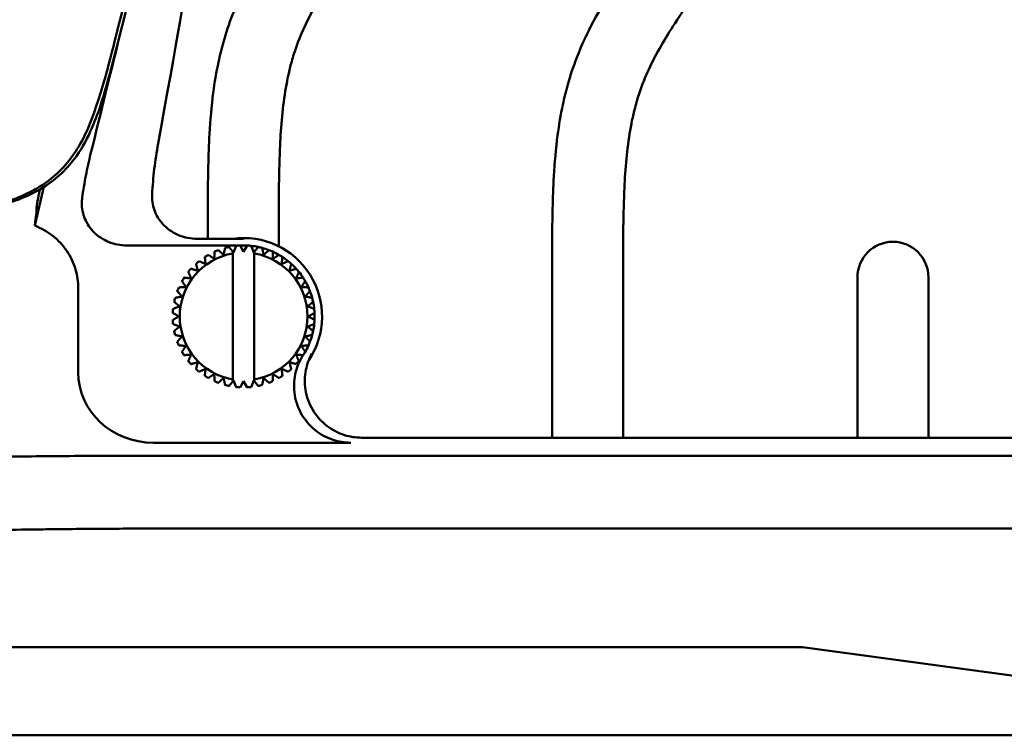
# Model space of a CAD drawing. Header units: millimetres. Extents: x 0 to 4878, y -120 to 1682.
# Tile 211 of 256: x 1444 to 1513, y 946 to 996. Entities that reach past the tile are written whole.
import ezdxf

# ---------------------------------------------------------------- set-up
doc = ezdxf.new("R2010")
doc.units = ezdxf.units.MM
doc.header["$LTSCALE"] = 2
doc.layers.add('Sichtbar (ISO)', color=7, linetype='Continuous', lineweight=50)

msp = doc.modelspace()

# ---------------------------------------------------------------- linework, layer by layer
at = {"layer": 'Sichtbar (ISO)'}
for p, q in [((1445.0372, 981.4138), (1445.6765, 984.1395)), ((1456.4482, 980.485), (1459.737, 980.485)), ((1457.212, 980.485), (1457.212, 981.0513)), ((1462.212, 981.0513), (1462.212, 979.9519)), ((1459.737, 980.0136), (1451.4927, 980.0136)), ((1458.4317, 979.8402), (1458.4316, 979.8402)), ((1459.0236, 979.5182), (1459.2028, 979.985)), ((1459.2028, 979.985), (1459.2027, 979.985)), ((1459.487, 980.0074), (1459.737, 979.5743)), ((1459.737, 979.5743), (1459.987, 980.0074)), ((1459.987, 980.0074), (1459.987, 980.0074)), ((1460.2713, 979.985), (1460.4505, 979.5182)), ((1460.7652, 979.9068), (1460.7651, 979.9068)), ((1457.0041, 979.2006), (1457.004, 979.2006)), ((1457.6927, 979.5766), (1457.6926, 979.5766)), ((1458.9871, 979.5633), (1459.0236, 979.5182)), ((1458.9871, 970.5765), (1458.9871, 979.4507)), ((1460.4505, 979.5182), (1460.487, 979.5633)), ((1460.487, 979.5633), (1460.487, 970.4639)), ((1460.487, 979.5633), (1460.4871, 979.5633)), ((1460.4871, 970.5765), (1460.4871, 979.4507)), ((1461.518, 979.6857), (1461.5179, 979.6857)), ((1462.2269, 979.3496), (1462.2269, 979.3496)), ((1456.3827, 978.7215), (1456.3827, 978.7215)), ((1462.8746, 978.9067), (1462.8745, 978.9067)), ((1455.844, 978.1511), (1455.8439, 978.1511)), ((1463.4449, 978.3679), (1463.4449, 978.3679)), ((1463.924, 977.7466), (1463.924, 977.7466)), ((1481.462, 966.4743), (1481.462, 978.0632)), ((1486.462, 978.0632), (1486.462, 966.4743)), ((1502.962, 966.4743), (1502.962, 977.7701)), ((1507.962, 977.7701), (1507.962, 966.4743)), ((1455.4011, 977.5035), (1455.401, 977.5035)), ((1448.0909, 977.0022), (1448.0909, 971.076)), ((1454.9104, 976.319), (1454.9105, 976.319)), ((1455.065, 976.7945), (1455.0649, 976.7945)), ((1455.3995, 976.423), (1455.3995, 976.423)), ((1454.8439, 976.0417), (1454.8438, 976.0417)), ((1455.2324, 975.7271), (1455.2325, 975.7271)), ((1454.7433, 975.2636), (1454.7432, 975.2636)), ((1454.7656, 975.5479), (1454.7657, 975.5479)), ((1455.1763, 975.0136), (1455.1763, 975.0136)), ((1454.7432, 974.7636), (1454.7433, 974.7636)), ((1454.7657, 974.4793), (1454.7656, 974.4793)), ((1455.2324, 974.3002), (1455.2325, 974.3002)), ((1454.8438, 973.9855), (1454.8439, 973.9855)), ((1454.9105, 973.7082), (1454.9104, 973.7082)), ((1455.3995, 973.6043), (1455.3995, 973.6043)), ((1455.0649, 973.2327), (1455.065, 973.2327)), ((1455.401, 972.5237), (1455.4011, 972.5237)), ((1455.8439, 971.8761), (1455.844, 971.8761)), ((1463.4449, 971.6593), (1463.4449, 971.6593)), ((1456.3827, 971.3057), (1456.3827, 971.3057)), ((1457.004, 970.8266), (1457.0041, 970.8266)), ((1462.8745, 971.1205), (1462.8746, 971.1205)), ((1457.6926, 970.4507), (1457.6927, 970.4506)), ((1458.4316, 970.187), (1458.4317, 970.187)), ((1459.0236, 970.509), (1458.9871, 970.4639)), ((1459.2028, 970.0422), (1459.0236, 970.509)), ((1459.737, 970.4529), (1459.487, 970.0199)), ((1459.987, 970.0199), (1459.737, 970.4529)), ((1460.4505, 970.509), (1460.2713, 970.0422)), ((1460.487, 970.4639), (1460.4505, 970.509)), ((1460.487, 970.4639), (1460.4871, 970.4639)), ((1460.7651, 970.1205), (1460.7652, 970.1204)), ((1461.5179, 970.3415), (1461.518, 970.3415)), ((1462.2269, 970.6776), (1462.2269, 970.6776)), ((1459.2027, 970.0422), (1459.2028, 970.0422)), ((1459.987, 970.0199), (1459.987, 970.0199)), ((1467.2893, 966.1209), (1453.3926, 966.1209)), ((1468.0484, 966.4743), (1535.9871, 966.4743)), ((1536.1106, 965.2043), (1453.7916, 965.2043)), ((1540.2439, 960.0734), (1453.7916, 960.0734)), ((1445.0738, 951.7136), (1437.893, 951.7136)), ((1445.0738, 951.7136), (1453.7916, 951.7136)), ((1499.0942, 951.7136), (1453.7916, 951.7136)), ((1499.0942, 951.7136), (1537.1504, 946.5616)), ((1519.487, 945.5136), (1284.487, 945.5136))]:
    msp.add_line(p, q, dxfattribs=at)
for centre, radius, start, end in [((1459.737, 975.0136), 5.5238, 326.223879, 97.896159), ((1459.737, 975.0136), 5, 101.865977, 105.134014), ((1459.737, 975.0136), 5, 92.865984, 96.134016), ((1459.737, 975.0136), 5, 87.134041, 89.999726), ((1459.737, 975.0136), 5, 83.865984, 87.134016), ((1459.737, 975.0136), 5, 78.13404, 83.865461), ((1459.737, 975.0136), 5, 74.865978, 78.134012), ((1459.737, 975.0136), 5, 69.134039, 74.865238), ((1505.462, 977.7701), 2.5, 0, 180), ((1459.7371, 975.0136), 4.5, 99.594068, 260.405932), ((1459.737, 975.0136), 5, 119.865978, 123.134014), ((1459.737, 975.0136), 5, 110.865978, 114.134014), ((1459.7371, 975.0136), 4.5, 279.594068, 80.405932), ((1459.737, 975.0136), 5, 65.865978, 69.134014), ((1459.737, 975.0136), 5, 60.134038, 65.865215), ((1459.737, 975.0136), 5, 56.865978, 60.134014), ((1459.737, 975.0136), 5, 51.134036, 56.86521), ((1459.737, 975.0136), 5, 128.865978, 132.134014), ((1459.737, 975.0136), 5, 47.865978, 51.134014), ((1459.737, 975.0136), 5, 42.134033, 47.865225), ((1459.737, 975.0136), 5, 146.865978, 150.134014), ((1459.737, 975.0136), 5, 137.865978, 141.134014), ((1459.737, 975.0136), 5, 38.865978, 42.134014), ((1459.737, 975.0136), 5, 33.134031, 38.865258), ((1459.737, 975.0136), 5, 29.865978, 33.134014), ((1459.737, 975.0136), 5, 155.865978, 159.134014), ((1459.737, 975.0136), 5, 24.134028, 29.865309), ((1459.737, 975.0136), 5, 20.865978, 24.134014), ((1459.737, 975.0136), 5, 164.865978, 168.134014), ((1459.737, 975.0136), 5, 15.134129, 20.865377), ((1459.737, 975.0136), 5, 11.865978, 15.134014), ((1459.737, 975.0136), 5, 6.134247, 11.86546), ((1459.737, 975.0136), 5, 173.865978, 177.134014), ((1459.737, 975.0136), 5, 2.865978, 6.134014), ((1459.737, 975.0136), 5, 357.13436, 2.865555), ((1459.737, 975.0136), 5, 182.865978, 186.134014), ((1459.737, 975.0136), 5, 348.134464, 353.865661), ((1459.737, 975.0136), 5, 353.865978, 357.134014), ((1459.737, 975.0136), 5, 191.865978, 195.134014), ((1459.737, 975.0136), 5, 339.134557, 344.865775), ((1459.737, 975.0136), 5, 344.865978, 348.134014), ((1459.737, 975.0136), 5, 200.865978, 204.134014), ((1459.737, 975.0136), 5, 330.134637, 335.865895), ((1459.737, 975.0136), 5, 335.865978, 339.134014), ((1459.737, 975.0136), 5, 209.865978, 213.134014), ((1459.737, 975.0136), 5, 326.865978, 330.134014), ((1459.737, 975.0136), 5, 218.865978, 222.134014), ((1459.737, 975.0136), 5, 317.865978, 321.134014), ((1459.737, 975.0136), 5, 227.865978, 231.134014), ((1459.737, 975.0136), 5, 236.865978, 240.134014), ((1459.737, 975.0136), 5, 299.865978, 303.134014), ((1459.737, 975.0136), 5, 308.865978, 312.134014), ((1459.737, 975.0136), 5, 245.865978, 249.134014), ((1459.737, 975.0136), 5, 254.865978, 258.134012), ((1459.737, 975.0136), 5, 281.865977, 285.134014), ((1459.737, 975.0136), 5, 290.865978, 294.134014), ((1459.737, 975.0136), 5, 263.865984, 267.134016), ((1459.737, 975.0136), 5, 272.865984, 276.134016)]:
    msp.add_arc(centre, radius, start, end, dxfattribs=at)
for centre, major_axis, ratio, start_param, end_param in [((1461.7517, 981.1226), (-2.3496, -2.9004), 0.0003733, 5.145238, 5.2802775), ((1453.4426, 971.1226), (-5.3407, -0.3665), 0.9340048, 6.2191562, 7.780646), ((1457.7223, 968.9047), (-2.3497, -2.9004), 0.0003753, 2.003647, 2.1386864)]:
    msp.add_ellipse(centre, major_axis=major_axis, ratio=ratio, start_param=start_param, end_param=end_param, dxfattribs=at)
for points, knots in [([(1462.2003, 1043.022), (1460.1225, 1033.8594), (1457.4707, 1022.3027), (1451.3703, 995.9685), (1450.3276, 991.832), (1449.1987, 988.5444), (1448.6183, 987.0838), (1446.9224, 985.0055), (1446.1139, 984.3444), (1443.5287, 982.9708), (1442.0638, 982.6387), (1433.9872, 981.2111), (1422.9381, 979.5835), (1404.8867, 976.9384)], [-25.2315701, -25.2315701, -25.2315701, -25.2315701, -21.3302568, -21.3302568, -14.2017749, -14.2017749, -10.9447154, -10.9447154, -8.7828271, -8.7828271, -5.4732498, -5.4732498, -0.000001, -0.000001, -0.000001, -0.000001]), ([(1461.9739, 1043.0345), (1461.1423, 1039.3592), (1460.1049, 1034.8131), (1457.3784, 1022.9429), (1455.8101, 1016.158), (1451.612, 998.1575), (1450.6212, 994.1162), (1449.0472, 988.5208), (1448.4598, 987.4998), (1447.3112, 985.7304), (1446.5974, 984.9768), (1445.0073, 983.8992), (1444.0886, 983.4077), (1442.3138, 982.881), (1441.6207, 982.7025), (1439.2598, 982.2443), (1437.7546, 981.986), (1436.5341, 981.7777), (1436.0306, 981.6935), (1431.2782, 980.922), (1425.7819, 980.0839), (1415.2758, 978.4998), (1408.626, 977.5055), (1404.9428, 976.9552)], [1.3603709, 1.3603709, 1.3603709, 1.3603709, 1.692464, 1.692464, 2.0552472, 2.0552472, 2.7525526, 2.7525526, 3.8917374, 3.8917374, 5.1533754, 5.1533754, 6.0784494, 6.0784494, 6.4041978, 6.4041978, 6.641156, 6.641156, 6.9223973, 6.9223973, 8.4327489, 8.4327489, 9.7294307, 9.7294307, 9.7294307, 9.7294307]), ([(1453.7148, 987.1848), (1456.2959, 1001.4406), (1456.4444, 1002.6407), (1460.8667, 1028.6385), (1462.2917, 1036.935), (1463.324, 1042.9618)], [0.0000016, 0.0000016, 0.0000016, 0.0000016, 4.3462894, 4.3462894, 7.9113909, 7.9113909, 7.9113909, 7.9113909]), ([(1457.212, 981.0513), (1457.212, 982.562), (1457.2096, 984.0729), (1457.2451, 985.5831), (1457.2631, 986.3472), (1457.2909, 987.1111), (1457.3349, 987.8742), (1457.3905, 988.8389), (1457.4721, 989.8023), (1457.5975, 990.7604), (1457.6925, 991.4865), (1457.8127, 992.2096), (1457.9657, 992.9258), (1458.0667, 993.3981), (1458.1819, 993.8673), (1458.3131, 994.3321), (1458.4962, 994.98), (1458.7105, 995.6191), (1458.9547, 996.2466), (1459.2951, 997.1211), (1459.6938, 997.9728), (1460.1361, 998.8009), (1460.5735, 999.62), (1461.0537, 1000.4159), (1461.5593, 1001.1952), (1461.8503, 1001.6439), (1462.1498, 1002.0871), (1462.4548, 1002.5265), (1463.1157, 1003.4784), (1463.8027, 1004.4121), (1464.4915, 1005.3443), (1467.2515, 1009.0797), (1470.0414, 1012.7923), (1472.8151, 1016.5173), (1473.4607, 1017.3843), (1474.1055, 1018.252), (1474.7477, 1019.1215), (1475.2578, 1019.8122), (1475.7663, 1020.504), (1476.2663, 1021.202), (1476.6927, 1021.7972), (1477.1129, 1022.3968), (1477.5182, 1023.0063), (1477.9237, 1023.616), (1478.3144, 1024.2355), (1478.6767, 1024.8718), (1478.9826, 1025.4092), (1479.2683, 1025.9586), (1479.5148, 1026.5254), (1479.7337, 1027.029), (1479.9216, 1027.5465), (1480.0698, 1028.0749), (1480.2219, 1028.6173), (1480.3321, 1029.1712), (1480.4153, 1029.7286), (1480.5118, 1030.3747), (1480.572, 1031.0255), (1480.6125, 1031.6774), (1480.6418, 1032.1497), (1480.6608, 1032.6227), (1480.6746, 1033.0957), (1480.7148, 1034.4679), (1480.712, 1035.8409), (1480.712, 1037.2137)], [0, 0, 0, 0, 0.0720994, 0.0720994, 0.0720994, 0.1085789, 0.1085789, 0.1085789, 0.1546935, 0.1546935, 0.1546935, 0.1896425, 0.1896425, 0.1896425, 0.2126861, 0.2126861, 0.2126861, 0.2448059, 0.2448059, 0.2448059, 0.2895737, 0.2895737, 0.2895737, 0.3338527, 0.3338527, 0.3338527, 0.3593459, 0.3593459, 0.3593459, 0.4145875, 0.4145875, 0.4145875, 0.6359245, 0.6359245, 0.6359245, 0.6874428, 0.6874428, 0.6874428, 0.7283652, 0.7283652, 0.7283652, 0.7632573, 0.7632573, 0.7632573, 0.798163, 0.798163, 0.798163, 0.8276439, 0.8276439, 0.8276439, 0.8538379, 0.8538379, 0.8538379, 0.8807248, 0.8807248, 0.8807248, 0.9118969, 0.9118969, 0.9118969, 0.9344828, 0.9344828, 0.9344828, 1, 1, 1, 1]), ([(1485.712, 1037.2137), (1485.712, 1035.8784), (1485.7148, 1034.5428), (1485.6808, 1033.2082), (1485.6633, 1032.5211), (1485.636, 1031.8344), (1485.5886, 1031.1484), (1485.5018, 1029.8931), (1485.3478, 1028.6405), (1485.0593, 1027.4156), (1484.9065, 1026.7671), (1484.7161, 1026.1264), (1484.4871, 1025.5008), (1484.0493, 1024.3052), (1483.4705, 1023.1648), (1482.8258, 1022.0654), (1482.0956, 1020.8205), (1481.281, 1019.6282), (1480.4416, 1018.454), (1479.925, 1017.7313), (1479.399, 1017.0154), (1478.8715, 1016.3006), (1476.738, 1013.4096), (1474.58, 1010.5365), (1472.4312, 1007.6567), (1471.3302, 1006.181), (1470.2316, 1004.7035), (1469.1345, 1003.2248), (1468.7121, 1002.6555), (1468.29, 1002.0861), (1467.8717, 1001.5139), (1467.6017, 1001.1446), (1467.3332, 1000.7742), (1467.0677, 1000.4018), (1466.6586, 999.828), (1466.2566, 999.2495), (1465.8695, 998.6605), (1465.1816, 997.6137), (1464.5409, 996.5338), (1464.0182, 995.3963), (1463.7714, 994.8592), (1463.5509, 994.3093), (1463.3625, 993.7493), (1463.2463, 993.404), (1463.1423, 993.0549), (1463.0499, 992.7025), (1462.8923, 992.101), (1462.7686, 991.4901), (1462.6691, 990.876), (1462.4501, 989.524), (1462.348, 988.1566), (1462.2896, 986.7884), (1462.2081, 984.877), (1462.212, 982.964), (1462.212, 981.0513)], [0, 0, 0, 0, 0.0637256, 0.0637256, 0.0637256, 0.0965328, 0.0965328, 0.0965328, 0.156576, 0.156576, 0.156576, 0.1883636, 0.1883636, 0.1883636, 0.2491114, 0.2491114, 0.2491114, 0.3179007, 0.3179007, 0.3179007, 0.3602396, 0.3602396, 0.3602396, 0.5314832, 0.5314832, 0.5314832, 0.6192341, 0.6192341, 0.6192341, 0.6530146, 0.6530146, 0.6530146, 0.674815, 0.674815, 0.674815, 0.7084074, 0.7084074, 0.7084074, 0.7681072, 0.7681072, 0.7681072, 0.7962982, 0.7962982, 0.7962982, 0.8136828, 0.8136828, 0.8136828, 0.8433644, 0.8433644, 0.8433644, 0.9087128, 0.9087128, 0.9087128, 1, 1, 1, 1]), ([(1481.462, 978.0632), (1481.462, 979.5739), (1481.4596, 981.0848), (1481.4951, 982.595), (1481.5131, 983.3591), (1481.5409, 984.1231), (1481.5849, 984.8862), (1481.6405, 985.8509), (1481.7221, 986.8143), (1481.8475, 987.7724), (1481.9425, 988.4985), (1482.0627, 989.2216), (1482.2157, 989.9378), (1482.3167, 990.41), (1482.4319, 990.8793), (1482.5631, 991.3441), (1482.7462, 991.9919), (1482.9605, 992.6311), (1483.2047, 993.2585), (1483.5451, 994.133), (1483.9438, 994.9848), (1484.3861, 995.8129), (1484.8235, 996.6319), (1485.3037, 997.4278), (1485.8093, 998.2072), (1486.1003, 998.6559), (1486.3998, 999.0991), (1486.7048, 999.5384), (1487.3657, 1000.4904), (1488.0527, 1001.424), (1488.7415, 1002.3563), (1491.5015, 1006.0916), (1494.2914, 1009.8043), (1497.0651, 1013.5292), (1497.7107, 1014.3963), (1498.3555, 1015.264), (1498.9977, 1016.1335), (1499.5078, 1016.8242), (1500.0163, 1017.516), (1500.5163, 1018.214), (1500.9427, 1018.8091), (1501.3629, 1019.4087), (1501.7682, 1020.0182), (1502.1737, 1020.6279), (1502.5644, 1021.2475), (1502.9267, 1021.8838), (1503.2326, 1022.4212), (1503.5183, 1022.9705), (1503.7648, 1023.5374), (1503.9837, 1024.041), (1504.1716, 1024.5584), (1504.3198, 1025.0868), (1504.4719, 1025.6292), (1504.5821, 1026.1832), (1504.6653, 1026.7405), (1504.7618, 1027.3867), (1504.822, 1028.0374), (1504.8625, 1028.6893), (1504.8918, 1029.1617), (1504.9108, 1029.6346), (1504.9246, 1030.1077), (1504.9648, 1031.4799), (1504.962, 1032.8528), (1504.962, 1034.2256)], [0, 0, 0, 0, 0.0720994, 0.0720994, 0.0720994, 0.1085789, 0.1085789, 0.1085789, 0.1546935, 0.1546935, 0.1546935, 0.1896425, 0.1896425, 0.1896425, 0.2126861, 0.2126861, 0.2126861, 0.2448059, 0.2448059, 0.2448059, 0.2895737, 0.2895737, 0.2895737, 0.3338527, 0.3338527, 0.3338527, 0.3593459, 0.3593459, 0.3593459, 0.4145875, 0.4145875, 0.4145875, 0.6359245, 0.6359245, 0.6359245, 0.6874428, 0.6874428, 0.6874428, 0.7283652, 0.7283652, 0.7283652, 0.7632574, 0.7632574, 0.7632574, 0.798163, 0.798163, 0.798163, 0.8276439, 0.8276439, 0.8276439, 0.8538379, 0.8538379, 0.8538379, 0.8807248, 0.8807248, 0.8807248, 0.9118969, 0.9118969, 0.9118969, 0.9344828, 0.9344828, 0.9344828, 1, 1, 1, 1]), ([(1509.962, 1034.2256), (1509.962, 1032.8904), (1509.9648, 1031.5547), (1509.9308, 1030.2201), (1509.9133, 1029.5331), (1509.886, 1028.8463), (1509.8386, 1028.1604), (1509.7518, 1026.905), (1509.5978, 1025.6525), (1509.3093, 1024.4276), (1509.1565, 1023.7791), (1508.9661, 1023.1384), (1508.7371, 1022.5128), (1508.2993, 1021.3172), (1507.7205, 1020.1768), (1507.0758, 1019.0774), (1506.3456, 1017.8325), (1505.531, 1016.6402), (1504.6916, 1015.4659), (1504.175, 1014.7432), (1503.649, 1014.0273), (1503.1215, 1013.3126), (1500.988, 1010.4216), (1498.83, 1007.5485), (1496.6812, 1004.6686), (1495.5802, 1003.1929), (1494.4816, 1001.7154), (1493.3845, 1000.2367), (1492.9621, 999.6675), (1492.54, 999.0981), (1492.1217, 998.5259), (1491.8517, 998.1566), (1491.5832, 997.7861), (1491.3177, 997.4137), (1490.9086, 996.8399), (1490.5066, 996.2614), (1490.1195, 995.6724), (1489.4316, 994.6257), (1488.7909, 993.5457), (1488.2682, 992.4083), (1488.0214, 991.8712), (1487.8009, 991.3213), (1487.6125, 990.7613), (1487.4963, 990.416), (1487.3923, 990.0668), (1487.2999, 989.7145), (1487.1423, 989.1129), (1487.0186, 988.502), (1486.9191, 987.8879), (1486.7001, 986.5359), (1486.598, 985.1686), (1486.5396, 983.8003), (1486.4581, 981.889), (1486.462, 979.9759), (1486.462, 978.0632)], [0, 0, 0, 0, 0.0637256, 0.0637256, 0.0637256, 0.0965328, 0.0965328, 0.0965328, 0.156576, 0.156576, 0.156576, 0.1883636, 0.1883636, 0.1883636, 0.2491114, 0.2491114, 0.2491114, 0.3179007, 0.3179007, 0.3179007, 0.3602396, 0.3602396, 0.3602396, 0.5314832, 0.5314832, 0.5314832, 0.6192341, 0.6192341, 0.6192341, 0.6530146, 0.6530146, 0.6530146, 0.674815, 0.674815, 0.674815, 0.7084074, 0.7084074, 0.7084074, 0.7681072, 0.7681072, 0.7681072, 0.7962982, 0.7962982, 0.7962982, 0.8136828, 0.8136828, 0.8136828, 0.8433644, 0.8433644, 0.8433644, 0.9087128, 0.9087128, 0.9087128, 1, 1, 1, 1]), ([(1453.2898, 983.6118), (1453.3242, 984.2109), (1453.3771, 984.8088), (1453.519, 986.0006), (1453.608, 986.5942), (1453.7148, 987.1848)], [0.00000218, 0.00000218, 0.00000218, 0.00000218, 0.1800378, 0.1800378, 0.36006963, 0.36006963, 0.36006963, 0.36006963]), ([(1448.964, 986.4667), (1448.8379, 985.9559), (1448.7251, 985.4419), (1448.5263, 984.4086), (1448.4405, 983.8894), (1448.3685, 983.3682)], [0.000031, 0.000031, 0.000031, 0.000031, 0.15787676, 0.15787676, 0.3157199, 0.3157199, 0.3157199, 0.3157199]), ([(1445.3836, 983.9629), (1445.3174, 983.6403), (1445.2643, 983.3678), (1445.1828, 982.9126), (1445.1602, 982.7545), (1445.1603, 982.6909)], [0.4249256, 0.4249256, 0.4249256, 0.4249256, 0.57061995, 0.57061995, 0.73890113, 0.73890113, 0.73890113, 0.73890113]), ([(1451.4927, 980.0136), (1451.0919, 980.0136), (1450.6194, 980.1035), (1449.8892, 980.3974), (1449.4995, 980.6483), (1448.9567, 981.1779), (1448.7039, 981.546), (1448.4208, 982.2246), (1448.3374, 982.6523), (1448.342, 983.0154), (1448.3434, 983.1284), (1448.3535, 983.2474), (1448.3685, 983.3682)], [1.37744386, 1.37744386, 1.37744386, 1.37744386, 1.49769286, 1.49769286, 1.61356944, 1.61356944, 1.72520642, 1.72520642, 1.83414184, 1.83414184, 1.83414184, 1.86804646, 1.86804646, 1.86804646, 1.86804646]), ([(1453.2898, 983.6118), (1453.2876, 983.5694), (1453.286, 983.5277), (1453.2854, 983.4868), (1453.2807, 983.1242), (1453.3641, 982.6971), (1453.6474, 982.0189), (1453.9007, 981.6509), (1454.4451, 981.1209), (1454.8364, 980.8697), (1455.57, 980.5751), (1456.0451, 980.485), (1456.4482, 980.485)], [1.82588849, 1.82588849, 1.82588849, 1.82588849, 1.83817287, 1.83817287, 1.83817287, 1.94695843, 1.94695843, 2.05865718, 2.05865718, 2.17489799, 2.17489799, 2.29580767, 2.29580767, 2.29580767, 2.29580767]), ([(1445.1603, 982.6909), (1445.1604, 982.5659), (1445.1496, 982.3935), (1445.1087, 981.9686), (1445.0778, 981.7108), (1445.0372, 981.4138)], [-0.66768197, -0.66768197, -0.66768197, -0.66768197, -0.33656389, -0.33656389, -0.0000631, -0.0000631, -0.0000631, -0.0000631]), ([(1445.0372, 981.4138), (1445.4921, 981.2307), (1445.919, 980.9848), (1446.6806, 980.3793), (1447.0117, 980.0252), (1447.5557, 979.2262), (1447.764, 978.7875), (1448.0273, 977.8941), (1448.0907, 977.4497), (1448.0908, 977.0022)], [-0.5712801, -0.5712801, -0.5712801, -0.5712801, -0.42428546, -0.42428546, -0.2794725, -0.2794725, -0.13427519, -0.13427519, -0.0000139, -0.0000139, -0.0000139, -0.0000139]), ([(1467.2893, 966.1209), (1466.8637, 966.1208), (1466.4408, 966.1884), (1465.5656, 966.4761), (1465.1274, 966.7171), (1464.3479, 967.3582), (1464.0178, 967.7578), (1463.5274, 968.6599), (1463.3716, 969.1539), (1463.2574, 970.156), (1463.2934, 970.6542), (1463.5263, 971.5398), (1463.6966, 971.927), (1463.924, 972.2806)], [-0.86076069, -0.86076069, -0.86076069, -0.86076069, -0.7330934, -0.7330934, -0.58435403, -0.58435403, -0.4302867, -0.4302867, -0.27629255, -0.27629255, -0.12771513, -0.12771513, -0.00157125, -0.00157125, -0.00157125, -0.00157125]), ([(1464.5382, 972.3898), (1464.3426, 972.0321), (1464.2028, 971.6466), (1464.0333, 970.7908), (1464.0232, 970.3228), (1464.1714, 969.3578), (1464.3455, 968.8718), (1464.8696, 967.9885), (1465.216, 967.6003), (1465.9926, 967.0109), (1466.4037, 966.7982), (1467.2321, 966.5368), (1467.6391, 966.4743), (1468.0484, 966.4743)], [-0.83048474, -0.83048474, -0.83048474, -0.83048474, -0.70817078, -0.70817078, -0.56876777, -0.56876777, -0.41527685, -0.41527685, -0.26062896, -0.26062896, -0.12279426, -0.12279426, -0.000001, -0.000001, -0.000001, -0.000001]), ([(1453.7916, 965.2042), (1451.8974, 965.2042), (1450.0174, 965.1987), (1446.3255, 965.1765), (1444.5424, 965.16), (1442.8368, 965.1384)], [0.0000898, 0.0000898, 0.0000898, 0.0000898, 0.5683557, 0.5683557, 1.1365812, 1.1365812, 1.1365812, 1.1365812]), ([(1439.617, 959.9674), (1440.5593, 959.9705), (1441.4887, 959.9754), (1443.3123, 959.9886), (1444.2048, 959.9969), (1445.0738, 960.0079)], [-0.57940998, -0.57940998, -0.57940998, -0.57940998, -0.28975814, -0.28975814, -0.00009741, -0.00009741, -0.00009741, -0.00009741]), ([(1445.0738, 960.0079), (1446.4281, 960.0315), (1447.8525, 960.0449), (1450.7865, 960.0666), (1452.2868, 960.075), (1453.7916, 960.0742)], [0.00009419, 0.00009419, 0.00009419, 0.00009419, 0.45159791, 0.45159791, 0.90304609, 0.90304609, 0.90304609, 0.90304609])]:
    msp.add_open_spline(points, degree=3, knots=knots, dxfattribs=at)
msp.add_open_spline([(1450.8812, 994.2528), (1450.3576, 992.1157), (1449.7435, 989.6244), (1448.964, 986.4667)], degree=3, dxfattribs=at)
for points, weights in [([(1458.3276, 979.3512), (1458.3772, 979.5845), (1458.4316, 979.8402)], [1.08768728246, 1.09819409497, 1.10577045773]), ([(1458.4317, 979.8402), (1458.3773, 979.5844), (1458.3277, 979.3511)], [1.10577042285, 1.0981932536, 1.08768501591]), ([(1458.9871, 979.5633), (1458.8536, 979.7281), (1458.7089, 979.9068)], [1.09016571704, 1.09910285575, 1.10577041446]), ([(1459.0235, 979.5182), (1459.109, 979.7409), (1459.2027, 979.985)], [1.07344378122, 1.08140923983, 1.08645472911]), ([(1459.737, 979.5744), (1459.8563, 979.7809), (1459.987, 980.0074)], [1.07344396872, 1.08140929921, 1.08645472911]), ([(1460.4505, 979.5182), (1460.6006, 979.7036), (1460.7651, 979.9068)], [1.08734876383, 1.09779440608, 1.10530974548]), ([(1461.1464, 979.3511), (1461.0968, 979.5844), (1461.0424, 979.8402)], [1.08768500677, 1.09819327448, 1.10577045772]), ([(1457.0562, 978.7033), (1457.0313, 978.9405), (1457.004, 979.2006)], [1.08768631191, 1.09819374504, 1.10577045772]), ([(1457.0041, 979.2006), (1457.0314, 978.9405), (1457.0563, 978.7033)], [1.10577042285, 1.0981932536, 1.08768501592]), ([(1457.6665, 979.0772), (1457.4665, 979.2072), (1457.2472, 979.3496)], [1.08768500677, 1.09819327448, 1.10577045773]), ([(1457.6665, 979.0773), (1457.6789, 979.3155), (1457.6926, 979.5766)], [1.08768681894, 1.09819392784, 1.10577045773]), ([(1457.6927, 979.5766), (1457.679, 979.3154), (1457.6665, 979.0772)], [1.10577042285, 1.0981932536, 1.08768501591]), ([(1458.3277, 979.3511), (1458.1505, 979.5107), (1457.9561, 979.6857)], [1.08768500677, 1.09819327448, 1.10577045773]), ([(1458.9871, 979.5633), (1458.9871, 979.5063), (1458.9871, 979.4507)], [1.03479395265, 1.03412362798, 1.03329574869]), ([(1460.4871, 979.4507), (1460.4871, 979.5063), (1460.4871, 979.5633)], [1.03329574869, 1.03412360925, 1.03479392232]), ([(1461.1464, 979.3512), (1461.3236, 979.5108), (1461.5179, 979.6857)], [1.08768849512, 1.09819453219, 1.10577045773]), ([(1461.518, 979.6857), (1461.3236, 979.5107), (1461.1464, 979.3511)], [1.10577042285, 1.0981932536, 1.08768501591]), ([(1461.8076, 979.0772), (1461.7951, 979.3154), (1461.7814, 979.5766)], [1.08768500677, 1.09819327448, 1.10577045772]), ([(1461.8076, 979.0773), (1462.0076, 979.2072), (1462.2269, 979.3496)], [1.08768860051, 1.09819457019, 1.10577045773]), ([(1462.2269, 979.3496), (1462.0076, 979.2072), (1461.8076, 979.0772)], [1.10577042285, 1.0981932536, 1.08768501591]), ([(1462.4178, 978.7033), (1462.4427, 978.9405), (1462.47, 979.2006)], [1.08768500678, 1.09819327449, 1.10577045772]), ([(1456.5121, 978.2386), (1456.4503, 978.4689), (1456.3827, 978.7215)], [1.08768577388, 1.09819355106, 1.10577045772]), ([(1456.3827, 978.7215), (1456.4504, 978.4689), (1456.5121, 978.2385)], [1.10577042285, 1.0981932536, 1.08768501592]), ([(1457.0563, 978.7033), (1456.8384, 978.8003), (1456.5995, 978.9067)], [1.08768500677, 1.09819327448, 1.10577045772]), ([(1462.4178, 978.7034), (1462.6357, 978.8004), (1462.8745, 978.9067)], [1.08768861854, 1.09819457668, 1.10577045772]), ([(1462.8746, 978.9067), (1462.6357, 978.8003), (1462.4178, 978.7033)], [1.10577042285, 1.0981932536, 1.08768501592]), ([(1462.962, 978.2385), (1463.0237, 978.4689), (1463.0914, 978.7215)], [1.08768500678, 1.09819327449, 1.10577045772]), ([(1456.0473, 977.6943), (1455.8101, 977.7193), (1455.5501, 977.7466)], [1.08768500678, 1.09819327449, 1.10577045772]), ([(1456.0473, 977.6943), (1455.9503, 977.9122), (1455.8439, 978.1511)], [1.08768521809, 1.09819335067, 1.10577045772]), ([(1455.844, 978.1511), (1455.9503, 977.9122), (1456.0473, 977.6943)], [1.10577042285, 1.0981932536, 1.08768501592]), ([(1456.5121, 978.2385), (1456.2817, 978.3003), (1456.0292, 978.3679)], [1.08768500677, 1.09819327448, 1.10577045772]), ([(1462.962, 978.2386), (1463.1923, 978.3003), (1463.4449, 978.3679)], [1.08768854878, 1.09819455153, 1.10577045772]), ([(1463.4449, 978.3679), (1463.1924, 978.3003), (1462.962, 978.2385)], [1.10577042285, 1.0981932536, 1.08768501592]), ([(1463.4268, 977.6943), (1463.5238, 977.9122), (1463.6301, 978.1511)], [1.08768500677, 1.09819327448, 1.10577045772]), ([(1463.4268, 977.6943), (1463.6639, 977.7193), (1463.924, 977.7466)], [1.08768839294, 1.09819449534, 1.10577045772]), ([(1463.924, 977.7466), (1463.664, 977.7193), (1463.4268, 977.6943)], [1.10577042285, 1.0981932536, 1.08768501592]), ([(1455.6734, 977.0841), (1455.4352, 977.0717), (1455.1741, 977.058)], [1.08768500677, 1.09819327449, 1.10577045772]), ([(1455.6733, 977.0841), (1455.5434, 977.2842), (1455.401, 977.5035)], [1.08768500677, 1.09819327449, 1.10577045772]), ([(1455.4011, 977.5035), (1455.5435, 977.2842), (1455.6734, 977.0841)], [1.10577042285, 1.0981932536, 1.08768501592]), ([(1463.8007, 977.0841), (1463.9306, 977.2842), (1464.073, 977.5035)], [1.08768500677, 1.09819327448, 1.10577045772]), ([(1464.3, 977.058), (1464.0389, 977.0717), (1463.8007, 977.0841)], [1.10577042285, 1.0981932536, 1.08768501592]), ([(1454.9104, 976.319), (1455.1662, 976.3734), (1455.3995, 976.423)], [1.10577042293, 1.09819325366, 1.08768501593]), ([(1455.3995, 976.4229), (1455.1662, 976.3734), (1454.9105, 976.319)], [1.08768500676, 1.09819327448, 1.10577045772]), ([(1455.3995, 976.423), (1455.2399, 976.6002), (1455.0649, 976.7945)], [1.08768500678, 1.09819327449, 1.10577045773]), ([(1455.065, 976.7945), (1455.2399, 976.6002), (1455.3995, 976.4229)], [1.10577042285, 1.0981932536, 1.08768501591]), ([(1464.0746, 976.4229), (1464.2342, 976.6002), (1464.4091, 976.7945)], [1.08768500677, 1.09819327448, 1.10577045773]), ([(1464.5636, 976.319), (1464.3079, 976.3734), (1464.0746, 976.4229)], [1.10577042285, 1.0981932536, 1.08768501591]), ([(1454.7656, 975.5479), (1455.0097, 975.6416), (1455.2324, 975.7271)], [1.10577042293, 1.09819325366, 1.08768501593]), ([(1455.2325, 975.7271), (1455.0098, 975.6416), (1454.7657, 975.5479)], [1.08768500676, 1.09819327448, 1.10577045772]), ([(1455.2324, 975.7271), (1455.047, 975.8772), (1454.8438, 976.0417)], [1.08768500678, 1.09819327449, 1.10577045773]), ([(1454.8439, 976.0417), (1455.0471, 975.8772), (1455.2325, 975.7271)], [1.10577042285, 1.0981932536, 1.08768501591]), ([(1464.2416, 975.7271), (1464.427, 975.8772), (1464.6302, 976.0417)], [1.08768500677, 1.09819327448, 1.10577045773]), ([(1464.7084, 975.5479), (1464.4643, 975.6416), (1464.2416, 975.7271)], [1.10577042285, 1.0981932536, 1.08768501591]), ([(1455.1763, 975.0136), (1454.9697, 975.1329), (1454.7432, 975.2636)], [1.08768500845, 1.0981932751, 1.10577045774]), ([(1454.7432, 974.7636), (1454.9697, 974.8944), (1455.1763, 975.0136)], [1.10577042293, 1.09819325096, 1.08768500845]), ([(1454.7433, 975.2636), (1454.9698, 975.1329), (1455.1763, 975.0136)], [1.10577041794, 1.09819324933, 1.0876850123]), ([(1455.1763, 975.0136), (1454.9698, 974.8943), (1454.7433, 974.7636)], [1.08768500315, 1.09819327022, 1.10577045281]), ([(1464.2978, 975.0136), (1464.5043, 975.1329), (1464.7308, 975.2636)], [1.08768500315, 1.09819327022, 1.10577045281]), ([(1464.7308, 974.7636), (1464.5043, 974.8943), (1464.2978, 975.0136)], [1.10577041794, 1.09819324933, 1.0876850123]), ([(1455.2324, 974.3002), (1455.0097, 974.3856), (1454.7656, 974.4793)], [1.08768500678, 1.09819327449, 1.10577045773]), ([(1454.7657, 974.4793), (1455.0098, 974.3856), (1455.2325, 974.3001)], [1.10577042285, 1.0981932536, 1.08768501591]), ([(1454.8438, 973.9855), (1455.047, 974.1501), (1455.2324, 974.3002)], [1.10577042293, 1.09819325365, 1.08768501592]), ([(1455.2325, 974.3001), (1455.0471, 974.15), (1454.8439, 973.9855)], [1.08768500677, 1.09819327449, 1.10577045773]), ([(1464.2416, 974.3001), (1464.4643, 974.3856), (1464.7084, 974.4793)], [1.08768500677, 1.09819327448, 1.10577045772]), ([(1464.6302, 973.9855), (1464.427, 974.15), (1464.2416, 974.3001)], [1.10577042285, 1.0981932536, 1.08768501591]), ([(1455.3995, 973.6043), (1455.1662, 973.6539), (1454.9104, 973.7082)], [1.08768500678, 1.09819327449, 1.10577045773]), ([(1454.9105, 973.7082), (1455.1662, 973.6539), (1455.3995, 973.6043)], [1.10577042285, 1.0981932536, 1.08768501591]), ([(1455.0649, 973.2327), (1455.2399, 973.427), (1455.3995, 973.6043)], [1.10577042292, 1.09819325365, 1.08768501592]), ([(1455.3995, 973.6043), (1455.2399, 973.427), (1455.065, 973.2327)], [1.08768500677, 1.09819327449, 1.10577045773]), ([(1464.0746, 973.6043), (1464.3079, 973.6539), (1464.5636, 973.7082)], [1.08768500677, 1.09819327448, 1.10577045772]), ([(1464.4091, 973.2327), (1464.2342, 973.427), (1464.0746, 973.6043)], [1.10577042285, 1.0981932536, 1.08768501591]), ([(1455.1741, 972.9692), (1455.4352, 972.9556), (1455.6734, 972.9431)], [1.10577042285, 1.0981932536, 1.08768501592]), ([(1455.401, 972.5237), (1455.5434, 972.743), (1455.6733, 972.9431)], [1.10577042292, 1.09819325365, 1.08768501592]), ([(1455.6734, 972.9431), (1455.5435, 972.743), (1455.4011, 972.5237)], [1.08768500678, 1.09819327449, 1.10577045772]), ([(1463.8007, 972.9431), (1464.0389, 972.9556), (1464.3, 972.9692)], [1.08768500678, 1.09819327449, 1.10577045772]), ([(1464.073, 972.5237), (1463.9306, 972.743), (1463.8007, 972.9431)], [1.10577042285, 1.0981932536, 1.08768501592]), ([(1455.5501, 972.2806), (1455.8101, 972.3079), (1456.0473, 972.3329)], [1.10577042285, 1.0981932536, 1.08768501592]), ([(1455.8439, 971.8761), (1455.9503, 972.115), (1456.0473, 972.3329)], [1.10577042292, 1.0981934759, 1.08768563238]), ([(1456.0473, 972.3329), (1455.9503, 972.115), (1455.844, 971.8761)], [1.08768500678, 1.09819327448, 1.10577045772]), ([(1463.6301, 971.8761), (1463.5238, 972.115), (1463.4268, 972.3329)], [1.10577042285, 1.0981932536, 1.08768501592]), ([(1463.4268, 972.3329), (1463.664, 972.3079), (1463.924, 972.2806)], [1.08768500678, 1.09819327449, 1.10577045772]), ([(1456.0292, 971.6593), (1456.2817, 971.7269), (1456.5121, 971.7887)], [1.10577042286, 1.09819325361, 1.08768501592]), ([(1456.5121, 971.7887), (1456.4504, 971.5583), (1456.3827, 971.3057)], [1.08768500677, 1.09819327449, 1.10577045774]), ([(1456.3827, 971.3057), (1456.4503, 971.5583), (1456.5121, 971.7887)], [1.10577042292, 1.098193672, 1.08768617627]), ([(1463.4449, 971.6593), (1463.1923, 971.7269), (1462.962, 971.7887)], [1.10577042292, 1.09819448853, 1.08768844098]), ([(1463.0914, 971.3057), (1463.0237, 971.5583), (1462.962, 971.7887)], [1.10577042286, 1.09819325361, 1.08768501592]), ([(1462.962, 971.7887), (1463.1924, 971.7269), (1463.4449, 971.6593)], [1.08768500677, 1.09819327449, 1.10577045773]), ([(1456.5995, 971.1205), (1456.8384, 971.2269), (1457.0563, 971.3239)], [1.10577042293, 1.09819325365, 1.08768501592]), ([(1457.004, 970.8266), (1457.0313, 971.0867), (1457.0562, 971.3239)], [1.10577042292, 1.09819385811, 1.08768669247]), ([(1457.0563, 971.3239), (1457.0314, 971.0867), (1457.0041, 970.8266)], [1.08768500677, 1.09819327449, 1.10577045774]), ([(1457.2472, 970.6776), (1457.4665, 970.8201), (1457.6665, 970.95)], [1.10577042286, 1.0981932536, 1.08768501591]), ([(1457.6665, 970.95), (1457.679, 970.7118), (1457.6927, 970.4506)], [1.08768500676, 1.09819327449, 1.10577045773]), ([(1457.6926, 970.4507), (1457.6789, 970.7118), (1457.6665, 970.9499)], [1.10577042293, 1.09819402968, 1.0876871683]), ([(1461.7814, 970.4506), (1461.7951, 970.7118), (1461.8076, 970.95)], [1.10577042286, 1.0981932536, 1.08768501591]), ([(1461.8076, 970.95), (1462.0076, 970.8201), (1462.2269, 970.6776)], [1.08768500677, 1.09819327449, 1.10577045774]), ([(1462.2269, 970.6776), (1462.0076, 970.82), (1461.8076, 970.9499)], [1.10577042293, 1.09819455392, 1.08768862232]), ([(1462.8745, 971.1205), (1462.6357, 971.2269), (1462.4178, 971.3239)], [1.10577042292, 1.09819453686, 1.08768857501]), ([(1462.47, 970.8266), (1462.4427, 971.0867), (1462.4178, 971.3239)], [1.10577042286, 1.09819325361, 1.08768501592]), ([(1462.4178, 971.3239), (1462.6357, 971.2269), (1462.8746, 971.1205)], [1.08768500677, 1.09819327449, 1.10577045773]), ([(1457.9561, 970.3415), (1458.1505, 970.5165), (1458.3277, 970.6761)], [1.10577042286, 1.0981932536, 1.08768501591]), ([(1458.3277, 970.6761), (1458.3773, 970.4428), (1458.4317, 970.187)], [1.08768500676, 1.09819327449, 1.10577045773]), ([(1458.4316, 970.187), (1458.3772, 970.4428), (1458.3277, 970.676)], [1.10577042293, 1.09819418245, 1.08768759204]), ([(1458.9871, 970.5765), (1458.9871, 970.5209), (1458.9871, 970.4639)], [1.03329574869, 1.03412360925, 1.03479392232]), ([(1459.2027, 970.0422), (1459.109, 970.2863), (1459.0235, 970.509)], [1.08645470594, 1.08140926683, 1.07344392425]), ([(1459.987, 970.0199), (1459.8563, 970.2463), (1459.737, 970.4528)], [1.08645470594, 1.08140931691, 1.07344408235]), ([(1460.7651, 970.1205), (1460.6006, 970.3236), (1460.4505, 970.509)], [1.10530965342, 1.09779437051, 1.08734882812]), ([(1460.4871, 970.4639), (1460.4871, 970.5209), (1460.4871, 970.5765)], [1.03479395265, 1.03412362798, 1.03329574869]), ([(1460.4871, 970.4639), (1460.6205, 970.2991), (1460.7652, 970.1204)], [1.09016571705, 1.09910285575, 1.10577041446]), ([(1461.0424, 970.187), (1461.0968, 970.4428), (1461.1464, 970.6761)], [1.10577042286, 1.0981932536, 1.08768501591]), ([(1461.1464, 970.6761), (1461.3236, 970.5165), (1461.518, 970.3415)], [1.08768500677, 1.09819327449, 1.10577045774]), ([(1461.5179, 970.3415), (1461.3236, 970.5165), (1461.1464, 970.676)], [1.10577042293, 1.09819453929, 1.08768858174])]:
    msp.add_rational_spline(points, weights, degree=2, dxfattribs=at)

doc.saveas('drawing.dxf')
